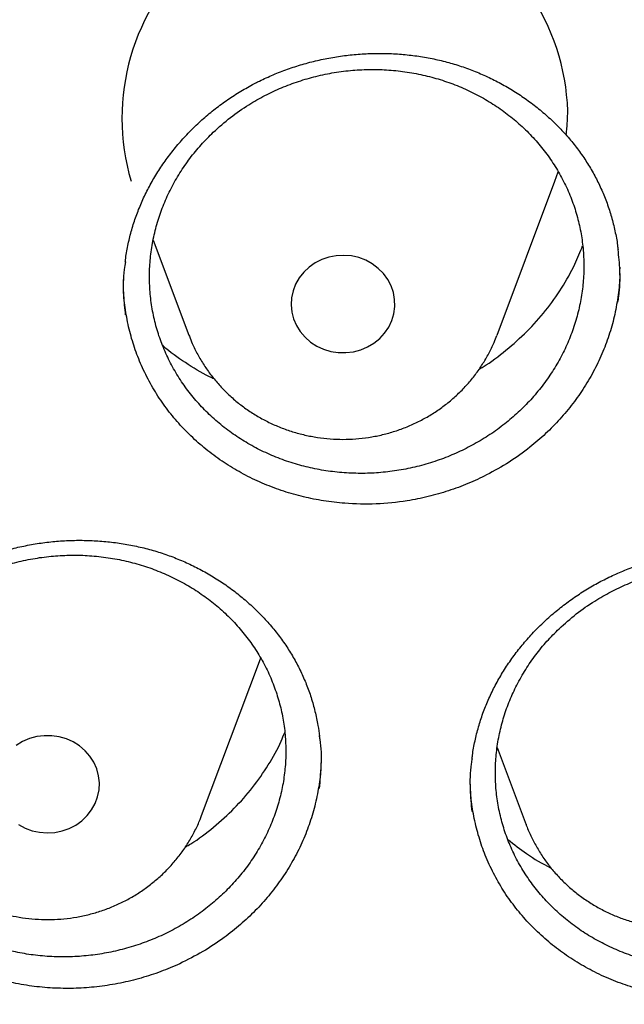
# Model space of a CAD drawing. Header units: millimetres. Extents: x 8 to 795, y 12 to 1770.
# Tile 106 of 127: x 408.68 to 413.34, y 1601.31 to 1608.9. Entities that reach past the tile are written whole.
import ezdxf

# ---------------------------------------------------------------- set-up
doc = ezdxf.new("R2010")
doc.units = ezdxf.units.MM

msp = doc.modelspace()

# ---------------------------------------------------------------- linework, layer by layer
at = {"color": 7, "linetype": 'Continuous', "lineweight": 30}
for p, q in [((412.8054, 1607.6586), (412.831, 1607.7323)), ((412.3584, 1606.4704), (412.8054, 1607.6586)), ((409.7061, 1607.2042), (409.9822, 1606.4704)), ((413.3049, 1606.996), (413.305, 1606.9828)), ((409.9822, 1606.4704), (409.9851, 1606.4628)), ((410.5267, 1603.9557), (410.5367, 1603.9831)), ((410.0796, 1602.7674), (410.5267, 1603.9557)), ((412.3597, 1603.2914), (412.5836, 1602.6965))]:
    msp.add_line(p, q, dxfattribs=at)
at = {"color": 7, "linetype": 'Continuous', "lineweight": 30, "flags": 128}
for points in [[(412.893, 1608.0146), (412.8999, 1608.0853), (412.9043, 1608.2001)], [(410.8049, 1606.8645), (410.7851, 1606.813), (410.7735, 1606.7593), (410.7703, 1606.7045), (410.7757, 1606.65), (410.7895, 1606.5968), (410.8115, 1606.546), (410.841, 1606.4987), (410.8776, 1606.456), (410.9204, 1606.4188), (410.9686, 1606.3878), (411.021, 1606.3637), (411.0767, 1606.347), (411.1343, 1606.3381), (411.1927, 1606.3372), (411.2506, 1606.3442), (411.3068, 1606.3591), (411.3601, 1606.3815), (411.4093, 1606.411), (411.4535, 1606.4468), (411.4916, 1606.4883), (411.5228, 1606.5346), (411.5466, 1606.5847), (411.5623, 1606.6374), (411.5697, 1606.6918), (411.5686, 1606.7465), (411.5589, 1606.8006), (411.541, 1606.8527), (411.5152, 1606.9019), (411.482, 1606.947), (411.4422, 1606.987), (411.3966, 1607.0213), (411.3462, 1607.0489), (411.292, 1607.0693), (411.2353, 1607.0822), (411.1771, 1607.0871), (411.1188, 1607.084), (411.0616, 1607.073), (411.0067, 1607.0543), (410.9553, 1607.0283), (410.9085, 1606.9956), (410.8672, 1606.9568), (410.8324, 1606.9128), (410.8049, 1606.8645)], [(408.6684, 1602.6975), (408.7191, 1602.6703), (408.7735, 1602.6504), (408.8304, 1602.6381), (408.8886, 1602.6337), (408.9469, 1602.6373), (409.004, 1602.6488), (409.0587, 1602.668), (409.1098, 1602.6944), (409.1563, 1602.7276), (409.1971, 1602.7668), (409.2315, 1602.8111), (409.2585, 1602.8596), (409.2778, 1602.9114), (409.2888, 1602.9652), (409.2914, 1603.0199), (409.2854, 1603.0744), (409.2711, 1603.1275), (409.2486, 1603.1781), (409.2186, 1603.225), (409.1815, 1603.2674), (409.1383, 1603.3043), (409.0899, 1603.3348), (409.0372, 1603.3584), (408.9814, 1603.3746), (408.9237, 1603.383), (408.8653, 1603.3834), (408.8074, 1603.3758), (408.7514, 1603.3604), (408.6983, 1603.3375), (408.6494, 1603.3076)]]:
    msp.add_lwpolyline(points, dxfattribs=at)
at = {"color": 7, "linetype": 'Continuous', "lineweight": 30}
msp.add_arc((411.1853, 1608.1432), 1.7199, 1.89482, 196.36603, dxfattribs=at)
for points, knots in [([(356.4037, 1618.2283), (356.4013, 1618.1935), (356.3966, 1618.1228), (356.3904, 1618.0059), (356.3836, 1617.881), (356.3756, 1617.7496), (356.3675, 1617.6087), (356.3596, 1617.4575), (356.3511, 1617.2788), (356.3425, 1617.0702), (356.3344, 1616.8294), (356.3271, 1616.5403), (356.3219, 1616.1986), (356.3208, 1615.7999), (356.3255, 1615.3723), (356.3372, 1614.9124), (356.3571, 1614.4265), (356.3858, 1613.9246), (356.423, 1613.4203), (356.4683, 1612.9175), (356.5218, 1612.4164), (356.5832, 1611.9172), (356.6704, 1611.292), (356.792, 1610.5429), (356.9587, 1609.6727), (357.111, 1608.9838), (357.2344, 1608.4731), (357.3194, 1608.1377), (357.4067, 1607.8084), (357.4938, 1607.4937), (357.5776, 1607.202), (357.6565, 1606.9369), (357.7298, 1606.6981), (357.7967, 1606.4855), (357.8568, 1606.2989), (357.9096, 1606.1384), (357.9547, 1606.0036), (357.9898, 1605.8998), (358.0171, 1605.82), (358.0407, 1605.7514), (358.0669, 1605.6759), (358.0982, 1605.5866), (358.1349, 1605.4828), (358.1812, 1605.3535), (358.2383, 1605.1965), (358.3076, 1605.0093), (358.3867, 1604.8), (358.476, 1604.5689), (358.5761, 1604.316), (358.6855, 1604.0469), (358.8013, 1603.7696), (358.9631, 1603.3924), (359.1731, 1602.9222), (359.4359, 1602.3637), (359.7352, 1601.7579), (360.074, 1601.109), (360.4549, 1600.4213), (360.8466, 1599.7526), (361.2876, 1599.0389), (361.7859, 1598.2788), (362.3478, 1597.475), (362.9346, 1596.6866), (363.4712, 1596.0085), (363.9521, 1595.4302), (364.3742, 1594.9417), (364.8192, 1594.4468), (365.2879, 1593.9461), (365.7468, 1593.476), (366.1921, 1593.0368), (366.6205, 1592.6289), (367.0657, 1592.2198), (367.5272, 1591.8109), (367.9417, 1591.457), (368.296, 1591.1635), (368.578, 1590.935), (368.8416, 1590.7258), (369.0863, 1590.5355), (369.3114, 1590.3633), (369.5073, 1590.2159), (369.6754, 1590.0911), (369.8176, 1589.9868), (369.945, 1589.8942), (370.0499, 1589.8186), (370.1318, 1589.7601), (370.1903, 1589.7184), (370.24, 1589.6832), (370.2964, 1589.6434), (370.3719, 1589.5903), (370.472, 1589.5203), (370.5945, 1589.4354), (370.7396, 1589.3358), (370.9075, 1589.222), (371.1866, 1589.0352), (371.5749, 1588.7817), (372.0709, 1588.4694), (372.5807, 1588.1601), (373.1043, 1587.8545), (373.6415, 1587.5531), (374.2262, 1587.2384), (374.8607, 1586.9125), (375.5468, 1586.5782), (376.2459, 1586.256), (376.9871, 1585.9336), (377.7641, 1585.6167), (378.5755, 1585.3087), (379.3828, 1585.0241), (380.1851, 1584.7623), (380.9769, 1584.524), (381.7576, 1584.3078), (382.5274, 1584.1126), (383.2943, 1583.9355), (384.1383, 1583.7593), (385.0634, 1583.5895), (386.0705, 1583.433), (387.082, 1583.3041), (388.097, 1583.2029), (389.1147, 1583.1297), (390.1343, 1583.0845), (391.1548, 1583.0675), (392.1755, 1583.0789), (393.1953, 1583.1186), (394.2134, 1583.1863), (395.2291, 1583.282), (396.2419, 1583.4056), (397.2528, 1583.5571), (398.2556, 1583.7358), (399.2504, 1583.9413), (400.2365, 1584.1732), (401.2195, 1584.4331), (402.1282, 1584.7006), (402.9645, 1584.9697), (403.7336, 1585.2362), (404.5079, 1585.5243), (405.2944, 1585.8381), (406.092, 1586.1786), (406.8998, 1586.5472), (407.7122, 1586.9427), (408.5279, 1587.3659), (409.1892, 1587.7311), (409.6921, 1588.0213), (410.0304, 1588.2217), (410.3477, 1588.4143), (410.6431, 1588.5977), (410.9155, 1588.7705), (411.1656, 1588.9322), (411.3938, 1589.0824), (411.6022, 1589.2218), (411.7861, 1589.3465), (411.9468, 1589.457), (412.0847, 1589.5529), (412.2041, 1589.6366), (412.2995, 1589.7041), (412.3815, 1589.7624), (412.4628, 1589.8206), (412.5595, 1589.8902), (412.6735, 1589.973), (412.805, 1590.0694), (412.9539, 1590.1796), (413.1166, 1590.3015), (413.2891, 1590.4324), (413.4672, 1590.5693), (413.6494, 1590.7113), (413.9068, 1590.9147), (414.2428, 1591.1862), (414.6597, 1591.534), (415.0919, 1591.9066), (415.5381, 1592.3048), (415.9972, 1592.7297), (416.4201, 1593.1364), (416.805, 1593.5193), (417.1447, 1593.8673), (417.4754, 1594.216), (417.7905, 1594.5577), (418.0886, 1594.8901), (418.3861, 1595.2307), (418.681, 1595.5777), (418.9717, 1595.9296), (419.2419, 1596.2658), (419.494, 1596.5877), (419.7284, 1596.8945), (419.9455, 1597.1854), (420.1443, 1597.4577), (420.3313, 1597.7193), (420.5174, 1597.9849), (420.7125, 1598.2693), (420.9201, 1598.5793), (421.1394, 1598.9151), (421.3695, 1599.2774), (421.6093, 1599.6667), (421.8579, 1600.0836), (422.0943, 1600.4944), (422.3175, 1600.8954), (422.5264, 1601.283), (422.7356, 1601.6845), (422.9389, 1602.0887), (423.1377, 1602.4983), (423.3278, 1602.9048), (423.5087, 1603.3064), (423.6739, 1603.6868), (423.8242, 1604.0456), (423.9606, 1604.3824), (424.0839, 1604.6968), (424.1949, 1604.9887), (424.2802, 1605.2196), (424.3423, 1605.3912), (424.3829, 1605.5049), (424.4166, 1605.6003), (424.4435, 1605.6773), (424.4648, 1605.7388), (424.4862, 1605.8006), (424.5123, 1605.8767), (424.5467, 1605.978), (424.5885, 1606.1027), (424.6456, 1606.2756), (424.7164, 1606.4949), (424.7989, 1606.758), (424.8839, 1607.038), (424.9707, 1607.334), (425.0668, 1607.6744), (425.1714, 1608.0625), (425.2831, 1608.5016), (425.3941, 1608.9665), (425.4949, 1609.4199), (425.5857, 1609.8584), (425.6668, 1610.2786), (425.7445, 1610.7133), (425.8323, 1611.2491), (425.9225, 1611.8738), (426.0074, 1612.5765), (426.0742, 1613.2567), (426.1243, 1613.9141), (426.1594, 1614.5483), (426.1807, 1615.1589), (426.1883, 1615.6554), (426.1887, 1616.0435), (426.1862, 1616.3291), (426.1813, 1616.6077), (426.1741, 1616.875), (426.1655, 1617.1283), (426.1554, 1617.3755), (426.1441, 1617.6138), (426.1317, 1617.8412), (426.1195, 1618.0429), (426.1105, 1618.1696), (426.1063, 1618.2283)], [0, 0, 0, 0, 0.000951, 0.00193, 0.003036, 0.004253, 0.00557, 0.006974, 0.008466, 0.010552, 0.012788, 0.015174, 0.018604, 0.022304, 0.026272, 0.03051, 0.035109, 0.039809, 0.0445, 0.049182, 0.053854, 0.058517, 0.063171, 0.071403, 0.079606, 0.08778, 0.090983, 0.094182, 0.097376, 0.100428, 0.103231, 0.105785, 0.10809, 0.110147, 0.111955, 0.113514, 0.114824, 0.115886, 0.116546, 0.117156, 0.117891, 0.118757, 0.119771, 0.120935, 0.122551, 0.124388, 0.126447, 0.128728, 0.13123, 0.133951, 0.136743, 0.139516, 0.145262, 0.150923, 0.1565, 0.163835, 0.171017, 0.178053, 0.185051, 0.193962, 0.202877, 0.211797, 0.220722, 0.226386, 0.232222, 0.238234, 0.244421, 0.250785, 0.255992, 0.261311, 0.266742, 0.272286, 0.27791, 0.281398, 0.284647, 0.287657, 0.290428, 0.29296, 0.295254, 0.296996, 0.29857, 0.299975, 0.301212, 0.302031, 0.302668, 0.303134, 0.303663, 0.304513, 0.305603, 0.306932, 0.308499, 0.310306, 0.312352, 0.317473, 0.322689, 0.327986, 0.333366, 0.338829, 0.344373, 0.351014, 0.357768, 0.364616, 0.371408, 0.379162, 0.386804, 0.394332, 0.401748, 0.409052, 0.416116, 0.423071, 0.429942, 0.436807, 0.445722, 0.454637, 0.463552, 0.472466, 0.481381, 0.490295, 0.49921, 0.508124, 0.517039, 0.525953, 0.534868, 0.543782, 0.552714, 0.561687, 0.570523, 0.5794, 0.588318, 0.597277, 0.604345, 0.611477, 0.618749, 0.626162, 0.633856, 0.641697, 0.649684, 0.657818, 0.6661, 0.66977, 0.673275, 0.676573, 0.679664, 0.682548, 0.68518, 0.687613, 0.689846, 0.691879, 0.693552, 0.69506, 0.696371, 0.697452, 0.698185, 0.699064, 0.700127, 0.701375, 0.702837, 0.704492, 0.706336, 0.708286, 0.710293, 0.712359, 0.714483, 0.719094, 0.723957, 0.729073, 0.73444, 0.74006, 0.745932, 0.750271, 0.754723, 0.75908, 0.763275, 0.767308, 0.77118, 0.775537, 0.779669, 0.783578, 0.787262, 0.79079, 0.794084, 0.797145, 0.799974, 0.80285, 0.805987, 0.809384, 0.813035, 0.816945, 0.821115, 0.825545, 0.830235, 0.834102, 0.838129, 0.842317, 0.846532, 0.850561, 0.854837, 0.85888, 0.862688, 0.866263, 0.869603, 0.87271, 0.875584, 0.878223, 0.879511, 0.880626, 0.881559, 0.88231, 0.882879, 0.883358, 0.884118, 0.885104, 0.886317, 0.887757, 0.890141, 0.892693, 0.895393, 0.898242, 0.901239, 0.905195, 0.909383, 0.913804, 0.918457, 0.922275, 0.926237, 0.930343, 0.934543, 0.941328, 0.94789, 0.954228, 0.960343, 0.966236, 0.971905, 0.977351, 0.980059, 0.98271, 0.985301, 0.987816, 0.990158, 0.992312, 0.994612, 0.996657, 0.99845, 1, 1, 1, 1]), ([(358.9644, 1612.1596), (358.9677, 1612.1309), (358.9888, 1611.9472), (359.0351, 1611.6094), (359.1037, 1611.1463), (359.1806, 1610.6843), (359.2648, 1610.2235), (359.3565, 1609.7639), (359.4558, 1609.3057), (359.5625, 1608.849), (359.6767, 1608.3938), (359.7982, 1607.9404), (359.9272, 1607.4888), (360.0635, 1607.039), (360.2072, 1606.5913), (360.3582, 1606.1457), (360.5164, 1605.7024), (360.6818, 1605.2613), (360.8544, 1604.8227), (361.0342, 1604.3866), (361.2211, 1603.9532), (361.415, 1603.5225), (361.6159, 1603.0946), (361.8238, 1602.6697), (362.0386, 1602.2478), (362.2603, 1601.8291), (362.4888, 1601.4136), (362.724, 1601.0014), (362.966, 1600.5926), (363.2146, 1600.1874), (363.4698, 1599.7858), (363.7315, 1599.388), (363.9997, 1598.9939), (364.2743, 1598.6038), (364.5552, 1598.2176), (364.8424, 1597.8355), (365.1358, 1597.4576), (365.4354, 1597.084), (365.741, 1596.7147), (366.0526, 1596.3498), (366.3701, 1595.9895), (366.6935, 1595.6338), (367.0227, 1595.2828), (367.3575, 1594.9366), (367.698, 1594.5952), (368.044, 1594.2587), (368.3955, 1593.9273), (368.7523, 1593.601), (369.1144, 1593.2798), (369.4817, 1592.9639), (369.8542, 1592.6533), (370.2317, 1592.3481), (370.6141, 1592.0484), (371.0013, 1591.7542), (371.3933, 1591.4656), (371.79, 1591.1827), (372.1913, 1590.9055), (372.597, 1590.6341), (373.0072, 1590.3686), (373.4216, 1590.1091), (373.8402, 1589.8555), (374.2629, 1589.608), (374.6896, 1589.3666), (375.1202, 1589.1313), (375.5546, 1588.9023), (375.9927, 1588.6795), (376.4343, 1588.4631), (376.8795, 1588.2531), (377.328, 1588.0495), (377.7798, 1587.8523), (378.2347, 1587.6617), (378.6928, 1587.4777), (379.1537, 1587.3002), (379.6175, 1587.1295), (380.0841, 1586.9654), (380.5533, 1586.808), (381.025, 1586.6574), (381.4991, 1586.5137), (381.9755, 1586.3767), (382.454, 1586.2466), (382.9347, 1586.1235), (383.4173, 1586.0072), (383.9017, 1585.8979), (384.3879, 1585.7956), (384.8757, 1585.7003), (385.3649, 1585.6121), (385.8556, 1585.5309), (386.3475, 1585.4567), (386.8406, 1585.3896), (387.3348, 1585.3297), (387.8298, 1585.2768), (388.3257, 1585.2311), (388.8222, 1585.1925), (389.3193, 1585.1611), (389.8169, 1585.1369), (390.3148, 1585.1197), (390.8129, 1585.1098), (391.3111, 1585.107), (391.8094, 1585.1114), (392.3074, 1585.123), (392.8053, 1585.1417), (393.3028, 1585.1676), (393.7998, 1585.2006), (394.2962, 1585.2408), (394.7918, 1585.2881), (395.2867, 1585.3426), (395.7806, 1585.4041), (396.2734, 1585.4728), (396.7651, 1585.5486), (397.2555, 1585.6314), (397.7444, 1585.7212), (398.2319, 1585.8181), (398.7176, 1585.922), (399.2017, 1586.0328), (399.6839, 1586.1506), (400.164, 1586.2754), (400.6421, 1586.407), (401.118, 1586.5455), (401.5916, 1586.6908), (402.0628, 1586.8429), (402.5314, 1587.0018), (402.9973, 1587.1674), (403.4605, 1587.3397), (403.9208, 1587.5186), (404.3782, 1587.7042), (404.8324, 1587.8963), (405.2835, 1588.0949), (405.7313, 1588.2999), (406.1757, 1588.5114), (406.6165, 1588.7293), (407.0538, 1588.9534), (407.4873, 1589.1839), (407.9171, 1589.4205), (408.3429, 1589.6633), (408.7647, 1589.9122), (409.1824, 1590.1672), (409.5958, 1590.4281), (410.005, 1590.6949), (410.4097, 1590.9676), (410.81, 1591.2461), (411.2056, 1591.5303), (411.5966, 1591.8202), (411.9828, 1592.1157), (412.3641, 1592.4166), (412.7404, 1592.7231), (413.1117, 1593.0349), (413.4779, 1593.352), (413.8388, 1593.6744), (414.1945, 1594.0019), (414.5447, 1594.3344), (414.8895, 1594.672), (415.2287, 1595.0145), (415.5623, 1595.3618), (415.8902, 1595.7139), (416.2122, 1596.0707), (416.5284, 1596.4321), (416.8387, 1596.7979), (417.143, 1597.1682), (417.4411, 1597.5428), (417.7332, 1597.9217), (418.019, 1598.3047), (418.2985, 1598.6918), (418.5716, 1599.0829), (418.8384, 1599.4778), (419.0986, 1599.8766), (419.3523, 1600.279), (419.5994, 1600.685), (419.8399, 1601.0946), (420.0736, 1601.5075), (420.3006, 1601.9238), (420.5207, 1602.3433), (420.7339, 1602.7659), (420.9403, 1603.1915), (421.1396, 1603.62), (421.3319, 1604.0513), (421.5172, 1604.4854), (421.6953, 1604.9221), (421.8663, 1605.3613), (422.0302, 1605.8029), (422.1867, 1606.2468), (422.336, 1606.6928), (422.478, 1607.141), (422.6127, 1607.5912), (422.74, 1608.0433), (422.8599, 1608.4971), (422.9724, 1608.9526), (423.0774, 1609.4097), (423.1749, 1609.8682), (423.265, 1610.3281), (423.3475, 1610.7892), (423.4226, 1611.2515), (423.4896, 1611.7148), (423.5367, 1612.0703), (423.559, 1612.2715), (423.5641, 1612.3178)], [0, 0, 0, 0, 0.000972, 0.00622, 0.011468, 0.016716, 0.021964, 0.027212, 0.03246, 0.037709, 0.042957, 0.048205, 0.053453, 0.058702, 0.06395, 0.069198, 0.074447, 0.079695, 0.084943, 0.090192, 0.095441, 0.100689, 0.105938, 0.111186, 0.116435, 0.121684, 0.126933, 0.132182, 0.13743, 0.142679, 0.147928, 0.153177, 0.158426, 0.163676, 0.168925, 0.174174, 0.179423, 0.184673, 0.189922, 0.195171, 0.200421, 0.20567, 0.21092, 0.21617, 0.221419, 0.226669, 0.231919, 0.237169, 0.242418, 0.247668, 0.252918, 0.258168, 0.263418, 0.268668, 0.273918, 0.279169, 0.284419, 0.289669, 0.294919, 0.30017, 0.30542, 0.31067, 0.315921, 0.321171, 0.326422, 0.331672, 0.336923, 0.342173, 0.347424, 0.352674, 0.357925, 0.363176, 0.368426, 0.373677, 0.378928, 0.384178, 0.389429, 0.39468, 0.399931, 0.405182, 0.410432, 0.415683, 0.420934, 0.426185, 0.431436, 0.436687, 0.441938, 0.447189, 0.45244, 0.457691, 0.462942, 0.468193, 0.473444, 0.478694, 0.483945, 0.489196, 0.494447, 0.499698, 0.504949, 0.5102, 0.515451, 0.520702, 0.525953, 0.531204, 0.536455, 0.541706, 0.546957, 0.552208, 0.557459, 0.56271, 0.567961, 0.573212, 0.578463, 0.583714, 0.588965, 0.594216, 0.599467, 0.604718, 0.609968, 0.615219, 0.62047, 0.625721, 0.630972, 0.636222, 0.641473, 0.646724, 0.651975, 0.657225, 0.662476, 0.667726, 0.672977, 0.678228, 0.683478, 0.688729, 0.693979, 0.69923, 0.70448, 0.70973, 0.714981, 0.720231, 0.725481, 0.730732, 0.735982, 0.741232, 0.746482, 0.751732, 0.756982, 0.762232, 0.767482, 0.772732, 0.777982, 0.783232, 0.788481, 0.793731, 0.798981, 0.80423, 0.80948, 0.81473, 0.819979, 0.825228, 0.830478, 0.835727, 0.840976, 0.846226, 0.851475, 0.856724, 0.861973, 0.867222, 0.872471, 0.87772, 0.882969, 0.888218, 0.893467, 0.898715, 0.903964, 0.909213, 0.914461, 0.91971, 0.924958, 0.930207, 0.935455, 0.940704, 0.945952, 0.9512, 0.956449, 0.961697, 0.966945, 0.972193, 0.977442, 0.98269, 0.987938, 0.993186, 0.998434, 1, 1, 1, 1]), ([(410.5119, 1608.4242), (410.5296, 1608.4329), (410.5825, 1608.459), (410.6732, 1608.4978), (410.7848, 1608.5385), (410.8995, 1608.5728), (411.0167, 1608.6008), (411.1361, 1608.6221), (411.2568, 1608.6367), (411.3782, 1608.6444), (411.4997, 1608.6451), (411.6205, 1608.6388), (411.7398, 1608.6256), (411.8571, 1608.6055), (411.9717, 1608.5788), (412.0832, 1608.5454), (412.1919, 1608.5054), (412.2981, 1608.4589), (412.4018, 1608.4058), (412.5024, 1608.3462), (412.5993, 1608.2806), (412.6916, 1608.2093), (412.7789, 1608.1326), (412.8604, 1608.0513), (412.9357, 1607.9658), (413.0042, 1607.8766), (413.0657, 1607.7844), (413.1199, 1607.6892), (413.1674, 1607.5907), (413.2083, 1607.4887), (413.2425, 1607.3835), (413.2691, 1607.2755), (413.2856, 1607.1906), (413.2907, 1607.1416), (413.2919, 1607.1297)], [0, 0, 0, 0, 0.0160356, 0.0478007, 0.0797225, 0.1118726, 0.144226, 0.1767453, 0.2093823, 0.2420814, 0.2747719, 0.3073826, 0.3398571, 0.3721471, 0.404216, 0.4360301, 0.4676925, 0.4997736, 0.5322068, 0.5649282, 0.5978601, 0.6309155, 0.6640016, 0.6969968, 0.7298168, 0.7623891, 0.794657, 0.8266196, 0.8585622, 0.8909003, 0.9235224, 0.9563795, 0.9894123, 1, 1, 1, 1]), ([(410.1701, 1608.0366), (410.1381, 1608.0048), (410.074, 1607.9408), (409.988, 1607.8353), (409.9102, 1607.7229), (409.843, 1607.6049), (409.7869, 1607.483), (409.7421, 1607.3581), (409.7082, 1607.2291), (409.6863, 1607.0986), (409.6762, 1606.9674), (409.678, 1606.8369), (409.6917, 1606.7058), (409.7173, 1606.5771), (409.7544, 1606.4513), (409.8026, 1606.3298), (409.8622, 1606.2116), (409.9325, 1606.099), (410.0127, 1605.9929), (410.1018, 1605.8941), (410.2008, 1605.8018), (410.3078, 1605.7182), (410.422, 1605.6437), (410.5421, 1605.5787), (410.6693, 1605.523), (410.801, 1605.4777), (410.936, 1605.4433), (411.0736, 1605.4195), (411.2148, 1605.4065), (411.3569, 1605.4047), (411.4981, 1605.4141), (411.6376, 1605.4343), (411.7766, 1605.4656), (411.9122, 1605.5077), (412.0434, 1605.56), (412.169, 1605.6218), (412.2902, 1605.6939), (412.4043, 1605.7748), (412.5105, 1605.8641), (412.6081, 1605.9605), (412.6978, 1606.0652), (412.7776, 1606.1759), (412.847, 1606.292), (412.9056, 1606.4122), (412.9538, 1606.5376), (412.9903, 1606.6656), (413.0151, 1606.7955), (413.0281, 1606.9258), (413.0293, 1607.0578), (413.0185, 1607.1887), (412.9959, 1607.3178), (412.9619, 1607.4436), (412.9161, 1607.5674), (412.8591, 1607.6865), (412.7916, 1607.8002), (412.7144, 1607.9074), (412.6266, 1608.009), (412.53, 1608.1029), (412.4252, 1608.1884), (412.3134, 1608.2649), (412.1936, 1608.3329), (412.068, 1608.3909), (411.9377, 1608.4386), (411.804, 1608.4757), (411.6656, 1608.5024), (411.5254, 1608.5179), (411.3847, 1608.5224), (411.244, 1608.516), (411.1025, 1608.4983), (410.9629, 1608.4696), (410.8269, 1608.4303), (410.6953, 1608.3809), (410.5669, 1608.3209), (410.4344, 1608.2452), (410.2992, 1608.1523), (410.2133, 1608.0753), (410.1701, 1608.0366)], [0, 0, 0, 0, 0.013176, 0.026444, 0.040001, 0.053657, 0.066881, 0.080222, 0.093657, 0.107314, 0.120538, 0.133878, 0.147313, 0.160969, 0.174197, 0.187541, 0.20098, 0.214639, 0.227873, 0.241224, 0.254669, 0.268335, 0.281575, 0.294907, 0.308383, 0.322055, 0.33525, 0.348537, 0.362113, 0.375788, 0.38903, 0.402365, 0.415843, 0.429518, 0.442755, 0.456109, 0.469558, 0.483228, 0.496459, 0.509806, 0.523249, 0.536912, 0.550138, 0.56348, 0.576917, 0.590574, 0.603798, 0.617138, 0.630573, 0.644229, 0.657455, 0.670797, 0.684235, 0.697893, 0.711125, 0.724473, 0.737916, 0.75158, 0.764818, 0.778173, 0.791623, 0.805293, 0.818535, 0.831871, 0.845349, 0.859024, 0.872219, 0.885506, 0.899081, 0.912757, 0.925996, 0.939352, 0.952803, 0.966474, 0.983144, 1, 1, 1, 1]), ([(409.491, 1607.0348), (409.4915, 1607.0405), (409.4955, 1607.0833), (409.5102, 1607.1623), (409.5355, 1607.2709), (409.5687, 1607.3768), (409.6089, 1607.4804), (409.6562, 1607.5819), (409.7107, 1607.6816), (409.7722, 1607.7788), (409.8403, 1607.873), (409.9149, 1607.9637), (409.9955, 1608.0503), (410.0816, 1608.1322), (410.1727, 1608.209), (410.2683, 1608.2802), (410.368, 1608.3454), (410.4499, 1608.3925), (410.4985, 1608.4174), (410.5119, 1608.4242)], [0, 0, 0, 0, 0.009943, 0.074946, 0.139305, 0.202935, 0.265979, 0.329534, 0.393591, 0.458077, 0.5229, 0.58795, 0.653106, 0.718214, 0.783142, 0.847784, 0.912054, 0.975895, 1, 1, 1, 1]), ([(412.2209, 1606.2105), (412.2309, 1606.2161), (412.3046, 1606.2578), (412.4295, 1606.3541), (412.5921, 1606.4982), (412.7362, 1606.659), (412.8596, 1606.8331), (412.9557, 1607.0012), (412.9999, 1607.114), (413.0187, 1607.1617)], [0, 0, 0, 0, 0.0264368, 0.1959082, 0.3659197, 0.5353915, 0.7049481, 0.8750452, 1, 1, 1, 1]), ([(413.2915, 1606.7264), (413.2939, 1606.741), (413.3075, 1606.8216), (413.3104, 1606.9584), (413.2979, 1607.0787), (413.2923, 1607.133)], [0, 0, 0, 0, 0.1083301, 0.5972345, 1, 1, 1, 1]), ([(409.4919, 1607.0377), (409.4887, 1607.0177), (409.4745, 1606.9315), (409.4725, 1606.7934), (409.4853, 1606.6773), (409.4908, 1606.6272)], [0, 0, 0, 0, 0.147278, 0.632092, 1, 1, 1, 1]), ([(413.3052, 1606.9473), (413.3053, 1606.9426), (413.3059, 1606.8879), (413.2942, 1606.782), (413.2691, 1606.6329), (413.2292, 1606.4864), (413.1771, 1606.3439), (413.1117, 1606.2041), (413.034, 1606.0702), (412.9449, 1605.9429), (412.8455, 1605.8234), (412.7347, 1605.7106), (412.6044, 1605.5986), (412.4535, 1605.4895), (412.337, 1605.4258), (412.2784, 1605.3937)], [0, 0, 0, 0, 0.007469, 0.087042, 0.167923, 0.246215, 0.325198, 0.404742, 0.485595, 0.563804, 0.642701, 0.722158, 0.802918, 0.900921, 1, 1, 1, 1]), ([(412.2784, 1605.3937), (412.2308, 1605.3708), (412.1353, 1605.3248), (411.9839, 1605.2696), (411.8269, 1605.2248), (411.6408, 1605.1875), (411.4252, 1605.166), (411.2091, 1605.17), (411.022, 1605.1918), (410.8648, 1605.223), (410.7121, 1605.2663), (410.5627, 1605.322), (410.4196, 1605.3892), (410.284, 1605.4673), (410.1569, 1605.5553), (410.0373, 1605.6542), (409.9275, 1605.7621), (409.8285, 1605.8782), (409.7408, 1606.0014), (409.664, 1606.1327), (409.5998, 1606.2696), (409.5486, 1606.4108), (409.5105, 1606.5549), (409.4863, 1606.7035), (409.4753, 1606.8197), (409.4771, 1606.8862), (409.4775, 1606.9018)], [0, 0, 0, 0, 0.040465, 0.081215, 0.12285, 0.164788, 0.225681, 0.287562, 0.329493, 0.370038, 0.410872, 0.452146, 0.494021, 0.534498, 0.575331, 0.616455, 0.658249, 0.698813, 0.739662, 0.780952, 0.822845, 0.863352, 0.904218, 0.945376, 0.987209, 1, 1, 1, 1]), ([(409.986, 1606.4628), (409.993, 1606.4444), (410.0113, 1606.3964), (410.0487, 1606.322), (410.0972, 1606.2399), (410.1524, 1606.1617), (410.2137, 1606.0879), (410.2809, 1606.0189), (410.3534, 1605.955), (410.4309, 1605.8967), (410.5129, 1605.8444), (410.599, 1605.7984), (410.6886, 1605.7589), (410.7812, 1605.7262), (410.8763, 1605.7005), (410.9732, 1605.6821), (411.0713, 1605.6709), (411.1702, 1605.6672), (411.2691, 1605.6709), (411.3674, 1605.6821), (411.4646, 1605.7006), (411.5601, 1605.7264), (411.6531, 1605.7593), (411.7433, 1605.7992), (411.8299, 1605.8457), (411.9124, 1605.8986), (411.9904, 1605.9576), (412.0633, 1606.0223), (412.1307, 1606.0923), (412.1922, 1606.1671), (412.2474, 1606.2462), (412.2957, 1606.3293), (412.3327, 1606.404), (412.3506, 1606.452), (412.3573, 1606.4701)], [0, 0, 0, 0, 0.019652, 0.051241, 0.082866, 0.114536, 0.146256, 0.17803, 0.209862, 0.241751, 0.273697, 0.305699, 0.337754, 0.369858, 0.402005, 0.434192, 0.466412, 0.498658, 0.530926, 0.563206, 0.595492, 0.627775, 0.660049, 0.692305, 0.724537, 0.756735, 0.788894, 0.821007, 0.853067, 0.88507, 0.917012, 0.948893, 0.980712, 1, 1, 1, 1]), ([(410.1767, 1606.1344), (410.1644, 1606.1398), (410.0857, 1606.1744), (409.9546, 1606.2594), (409.8339, 1606.3412), (409.7814, 1606.3917), (409.7794, 1606.3936)], [0, 0, 0, 0, 0.083845, 0.533638, 0.982001, 1, 1, 1, 1]), ([(408.2701, 1604.703), (408.2882, 1604.7111), (408.342, 1604.7351), (408.4341, 1604.7704), (408.5471, 1604.8069), (408.6629, 1604.8369), (408.7811, 1604.8605), (408.9011, 1604.8775), (409.0222, 1604.8877), (409.1438, 1604.891), (409.2651, 1604.8873), (409.3854, 1604.8768), (409.504, 1604.8594), (409.6203, 1604.8353), (409.7337, 1604.8046), (409.8437, 1604.7674), (409.9506, 1604.7238), (410.0548, 1604.6738), (410.1563, 1604.6173), (410.2544, 1604.5545), (410.3485, 1604.4858), (410.4379, 1604.4116), (410.522, 1604.3323), (410.6003, 1604.2486), (410.672, 1604.1609), (410.737, 1604.0698), (410.7947, 1603.9759), (410.8452, 1603.8793), (410.8888, 1603.7796), (410.9257, 1603.6768), (410.9554, 1603.5709), (410.977, 1603.4718), (410.9851, 1603.4076), (410.9886, 1603.3801)], [0, 0, 0, 0, 0.016344, 0.048699, 0.081214, 0.113962, 0.146918, 0.180045, 0.213292, 0.246604, 0.279908, 0.313132, 0.346217, 0.379116, 0.411789, 0.444203, 0.476465, 0.509155, 0.542207, 0.575555, 0.60912, 0.642815, 0.676545, 0.710187, 0.743655, 0.776874, 0.809786, 0.84239, 0.874974, 0.907962, 0.941239, 0.974755, 1, 1, 1, 1]), ([(413.2088, 1604.5983), (413.2267, 1604.6069), (413.2799, 1604.6324), (413.371, 1604.6704), (413.4831, 1604.71), (413.5982, 1604.7433), (413.7157, 1604.7703), (413.8353, 1604.7907), (413.9561, 1604.8043), (414.0776, 1604.8111), (414.1989, 1604.811), (414.3195, 1604.8039), (414.4386, 1604.7899), (414.5555, 1604.7692), (414.6697, 1604.7418), (414.7806, 1604.7079), (414.8887, 1604.6674), (414.9942, 1604.6205), (415.0972, 1604.567), (415.197, 1604.5071), (415.2929, 1604.4413), (415.3843, 1604.3697), (415.4705, 1604.293), (415.551, 1604.2116), (415.6251, 1604.1261), (415.6925, 1604.037), (415.7527, 1603.9449), (415.8058, 1603.8498), (415.8521, 1603.7516), (415.8916, 1603.65), (415.9245, 1603.5451), (415.9497, 1603.4375), (415.9644, 1603.3586), (415.9684, 1603.3154), (415.969, 1603.3092)], [0, 0, 0, 0, 0.016117, 0.048011, 0.080064, 0.112348, 0.144837, 0.177496, 0.210274, 0.243117, 0.275955, 0.308714, 0.341339, 0.37378, 0.406, 0.437967, 0.469787, 0.502027, 0.534624, 0.567513, 0.600615, 0.633845, 0.66711, 0.700287, 0.733292, 0.766053, 0.798511, 0.830665, 0.862793, 0.895316, 0.928125, 0.961168, 0.994386, 1, 1, 1, 1]), ([(407.8643, 1604.291), (407.8325, 1604.2593), (407.7686, 1604.1955), (407.6832, 1604.0904), (407.6058, 1603.9784), (407.5393, 1603.8609), (407.4838, 1603.7395), (407.4396, 1603.6153), (407.4064, 1603.4869), (407.3851, 1603.357), (407.3757, 1603.2265), (407.3782, 1603.0967), (407.3925, 1602.9665), (407.4188, 1602.8384), (407.4567, 1602.7134), (407.5055, 1602.5927), (407.5658, 1602.4752), (407.6367, 1602.3634), (407.7175, 1602.258), (407.8072, 1602.16), (407.9068, 1602.0685), (408.0144, 1601.9855), (408.129, 1601.9117), (408.2495, 1601.8474), (408.3771, 1601.7922), (408.5092, 1601.7476), (408.6444, 1601.7137), (408.7822, 1601.6904), (408.9236, 1601.6778), (409.0658, 1601.6764), (409.2071, 1601.6861), (409.3465, 1601.7066), (409.4854, 1601.7381), (409.6207, 1601.7802), (409.7517, 1601.8325), (409.877, 1601.8943), (409.9979, 1601.9663), (410.1115, 1602.0471), (410.2174, 1602.1361), (410.3145, 1602.2322), (410.4037, 1602.3365), (410.4829, 1602.4468), (410.5517, 1602.5624), (410.6097, 1602.682), (410.6572, 1602.8068), (410.6931, 1602.9342), (410.7172, 1603.0634), (410.7295, 1603.1931), (410.7301, 1603.3243), (410.7186, 1603.4545), (410.6953, 1603.5828), (410.6606, 1603.7079), (410.6141, 1603.8309), (410.5565, 1603.9492), (410.4883, 1604.0621), (410.4105, 1604.1686), (410.3221, 1604.2695), (410.2249, 1604.3626), (410.1196, 1604.4474), (410.0074, 1604.5232), (409.8871, 1604.5906), (409.7612, 1604.6479), (409.6309, 1604.6949), (409.4969, 1604.7315), (409.3581, 1604.7578), (409.2172, 1604.773), (409.0761, 1604.777), (408.9354, 1604.7702), (408.7941, 1604.7523), (408.6549, 1604.7234), (408.5191, 1604.684), (408.3877, 1604.6345), (408.2596, 1604.5746), (408.1275, 1604.499), (407.9927, 1604.4063), (407.9073, 1604.3296), (407.8643, 1604.291)], [0, 0, 0, 0, 0.013176, 0.026444, 0.04, 0.053656, 0.066879, 0.08022, 0.093655, 0.107311, 0.120537, 0.133879, 0.147317, 0.160974, 0.174206, 0.187554, 0.200997, 0.21466, 0.227898, 0.241252, 0.254702, 0.268372, 0.281614, 0.294949, 0.308427, 0.322102, 0.335297, 0.348584, 0.36216, 0.375835, 0.389075, 0.402431, 0.415882, 0.429554, 0.442787, 0.456137, 0.469582, 0.483248, 0.496475, 0.509818, 0.523257, 0.536916, 0.55014, 0.56348, 0.576916, 0.590571, 0.603796, 0.617138, 0.630574, 0.64423, 0.65746, 0.670806, 0.684247, 0.697908, 0.711144, 0.724496, 0.737944, 0.751612, 0.764853, 0.778187, 0.791664, 0.805338, 0.818533, 0.83182, 0.845396, 0.859072, 0.872313, 0.885646, 0.899123, 0.912797, 0.926032, 0.939384, 0.952831, 0.966499, 0.983156, 1, 1, 1, 1]), ([(412.8377, 1604.2083), (412.8057, 1604.1764), (412.7415, 1604.1123), (412.6555, 1604.0066), (412.5776, 1603.8941), (412.5105, 1603.7761), (412.4545, 1603.6544), (412.4097, 1603.5297), (412.376, 1603.4009), (412.3542, 1603.2706), (412.3443, 1603.1398), (412.3462, 1603.0098), (412.3601, 1602.8793), (412.3859, 1602.751), (412.4233, 1602.6259), (412.4717, 1602.505), (412.5317, 1602.3875), (412.6022, 1602.2756), (412.6827, 1602.1703), (412.7721, 1602.0723), (412.8715, 1601.9809), (412.9788, 1601.8981), (413.0933, 1601.8244), (413.2138, 1601.7603), (413.3414, 1601.7054), (413.4734, 1601.661), (413.6087, 1601.6274), (413.7466, 1601.6045), (413.8882, 1601.5923), (414.0306, 1601.5913), (414.1721, 1601.6015), (414.3118, 1601.6224), (414.4511, 1601.6544), (414.5869, 1601.6971), (414.7183, 1601.7499), (414.8441, 1601.8123), (414.9654, 1601.8848), (415.0796, 1601.9661), (415.1859, 1602.0557), (415.2836, 1602.1523), (415.3733, 1602.2571), (415.4531, 1602.368), (415.5225, 1602.4841), (415.581, 1602.6042), (415.6291, 1602.7294), (415.6655, 1602.8572), (415.6901, 1602.9868), (415.703, 1603.1167), (415.704, 1603.2483), (415.693, 1603.3788), (415.6702, 1603.5072), (415.636, 1603.6325), (415.5899, 1603.7556), (415.5327, 1603.874), (415.4649, 1603.987), (415.3874, 1604.0935), (415.2993, 1604.1943), (415.2023, 1604.2873), (415.0972, 1604.372), (414.9851, 1604.4476), (414.8649, 1604.5148), (414.7183, 1604.5813), (414.5423, 1604.6405), (414.3588, 1604.6785), (414.1948, 1604.6956), (414.0534, 1604.6993), (413.9125, 1604.692), (413.7709, 1604.6736), (413.6314, 1604.6443), (413.4951, 1604.6043), (413.3634, 1604.5544), (413.2348, 1604.4938), (413.1021, 1604.4176), (412.9668, 1604.3243), (412.8809, 1604.2471), (412.8377, 1604.2083)], [0, 0, 0, 0, 0.013174, 0.02644, 0.039994, 0.053648, 0.06687, 0.080208, 0.093642, 0.107296, 0.120519, 0.133858, 0.147293, 0.160947, 0.174176, 0.187522, 0.200962, 0.214622, 0.227859, 0.241212, 0.25466, 0.268329, 0.281572, 0.294908, 0.308387, 0.322062, 0.33526, 0.348549, 0.362128, 0.375806, 0.389048, 0.402384, 0.415862, 0.429538, 0.442774, 0.456126, 0.469574, 0.483243, 0.49647, 0.509815, 0.523255, 0.536915, 0.550138, 0.563477, 0.576912, 0.590566, 0.603788, 0.617127, 0.630561, 0.644215, 0.657441, 0.670784, 0.684223, 0.697881, 0.711115, 0.724466, 0.737911, 0.751577, 0.764819, 0.778153, 0.79163, 0.805304, 0.82517, 0.845354, 0.859032, 0.872276, 0.885612, 0.899092, 0.912769, 0.926008, 0.939363, 0.952813, 0.966484, 0.983149, 1, 1, 1, 1]), ([(412.1661, 1603.2027), (412.1671, 1603.2127), (412.1718, 1603.2597), (412.1879, 1603.3426), (412.2142, 1603.4505), (412.2484, 1603.5557), (412.2895, 1603.6586), (412.3377, 1603.7593), (412.393, 1603.8581), (412.4553, 1603.9546), (412.5243, 1604.048), (412.5996, 1604.1379), (412.6809, 1604.2237), (412.7676, 1604.3049), (412.8594, 1604.381), (412.9556, 1604.4516), (413.0558, 1604.5161), (413.1408, 1604.5643), (413.1926, 1604.5902), (413.2088, 1604.5983)], [0, 0, 0, 0, 0.017429, 0.081689, 0.145311, 0.208202, 0.270423, 0.333136, 0.396342, 0.459975, 0.523944, 0.588144, 0.652455, 0.716731, 0.780836, 0.844666, 0.908135, 0.971183, 1, 1, 1, 1]), ([(409.9536, 1602.5244), (409.968, 1602.5326), (410.0457, 1602.5771), (410.1738, 1602.6761), (410.3341, 1602.821), (410.4758, 1602.982), (410.5966, 1603.1558), (410.6783, 1603.2989), (410.7119, 1603.3857), (410.7206, 1603.4081)], [0, 0, 0, 0, 0.040509, 0.219707, 0.398995, 0.578854, 0.758142, 0.937484, 1, 1, 1, 1]), ([(410.9888, 1602.9755), (410.9947, 1603.0357), (411.007, 1603.1621), (411.0039, 1603.2992), (410.9908, 1603.3739), (410.9891, 1603.3835)], [0, 0, 0, 0, 0.442541, 0.928658, 1, 1, 1, 1]), ([(411.0024, 1603.2479), (411.0017, 1603.2054), (411.0004, 1603.1129), (410.9817, 1602.9702), (410.95, 1602.8227), (410.9045, 1602.6783), (410.8468, 1602.5383), (410.7759, 1602.4017), (410.693, 1602.2712), (410.599, 1602.1477), (410.4949, 1602.0324), (410.3798, 1601.9242), (410.2452, 1601.8174), (410.0899, 1601.7142), (409.9708, 1601.655), (409.9109, 1601.6252)], [0, 0, 0, 0, 0.064031, 0.139061, 0.215325, 0.289211, 0.363615, 0.438615, 0.51485, 0.588639, 0.662945, 0.737844, 0.813973, 0.906477, 1, 1, 1, 1]), ([(412.1661, 1603.2059), (412.1637, 1603.1927), (412.1499, 1603.1136), (412.1469, 1602.9762), (412.1587, 1602.854), (412.1642, 1602.7976)], [0, 0, 0, 0, 0.098087, 0.583355, 1, 1, 1, 1]), ([(409.9109, 1601.6252), (409.8625, 1601.6042), (409.7654, 1601.5619), (409.6122, 1601.5125), (409.4539, 1601.4738), (409.2929, 1601.4477), (409.1315, 1601.4343), (408.9704, 1601.4337), (408.8085, 1601.4456), (408.649, 1601.4701), (408.4932, 1601.5068), (408.3425, 1601.5554), (408.1955, 1601.6161), (408.0554, 1601.6881), (407.923, 1601.7707), (407.7996, 1601.8628), (407.6841, 1601.9655), (407.5789, 1602.0766), (407.4845, 1602.1957), (407.4018, 1602.3214), (407.3301, 1602.455), (407.2714, 1602.5935), (407.2257, 1602.7358), (407.1938, 1602.8806), (407.1745, 1603.0233), (407.1729, 1603.1178), (407.1721, 1603.1624)], [0, 0, 0, 0, 0.0411558, 0.0826007, 0.124944, 0.1675947, 0.2089203, 0.2505427, 0.292614, 0.3352959, 0.3766068, 0.4182118, 0.4601516, 0.502778, 0.5440288, 0.5855687, 0.6274411, 0.6699958, 0.7111608, 0.7529156, 0.79497, 0.8376375, 0.8789406, 0.9205341, 0.9624621, 1, 1, 1, 1]), ([(414.9344, 1601.5696), (414.8865, 1601.5472), (414.7906, 1601.5021), (414.6388, 1601.4482), (414.4815, 1601.4047), (414.3213, 1601.3738), (414.1602, 1601.3556), (413.9991, 1601.3501), (413.8367, 1601.3572), (413.6764, 1601.3768), (413.5195, 1601.4088), (413.3674, 1601.4528), (413.2186, 1601.5092), (413.0764, 1601.5769), (412.9416, 1601.6555), (412.8156, 1601.7439), (412.6971, 1601.8431), (412.5887, 1601.9511), (412.491, 1602.0674), (412.4047, 1602.1906), (412.3293, 1602.322), (412.2668, 1602.4587), (412.2172, 1602.5997), (412.1813, 1602.7435), (412.1586, 1602.8809), (412.1545, 1602.9705), (412.1527, 1603.0104)], [0, 0, 0, 0, 0.041292, 0.082874, 0.125356, 0.168146, 0.209639, 0.25143, 0.293671, 0.336525, 0.378013, 0.419795, 0.461914, 0.504723, 0.546152, 0.587872, 0.629926, 0.672666, 0.714003, 0.755933, 0.798165, 0.841012, 0.882477, 0.924233, 0.966326, 1, 1, 1, 1]), ([(407.7056, 1602.7624), (407.7167, 1602.7349), (407.7396, 1602.678), (407.783, 1602.5955), (407.8335, 1602.5144), (407.8904, 1602.4375), (407.9534, 1602.3649), (408.0221, 1602.2973), (408.0961, 1602.235), (408.1749, 1602.1784), (408.2582, 1602.1278), (408.3453, 1602.0836), (408.4358, 1602.046), (408.5292, 1602.0153), (408.6248, 1601.9916), (408.7221, 1601.9752), (408.8205, 1601.9662), (408.9195, 1601.9646), (409.0183, 1601.9704), (409.1164, 1601.9836), (409.2131, 1602.0042), (409.3079, 1602.0321), (409.4002, 1602.067), (409.4894, 1602.1088), (409.5749, 1602.1571), (409.6562, 1602.2118), (409.7328, 1602.2724), (409.8042, 1602.3386), (409.87, 1602.41), (409.9297, 1602.4861), (409.9832, 1602.5663), (410.0294, 1602.6505), (410.0614, 1602.718), (410.0755, 1602.7582), (410.079, 1602.7683)], [0, 0, 0, 0, 0.029538, 0.061093, 0.092686, 0.124326, 0.156017, 0.187763, 0.219567, 0.251428, 0.283347, 0.31532, 0.347344, 0.379417, 0.411531, 0.443683, 0.475867, 0.508075, 0.540303, 0.572541, 0.604782, 0.637019, 0.669244, 0.701449, 0.733628, 0.765771, 0.797873, 0.829927, 0.861927, 0.893869, 0.92575, 0.957569, 0.989327, 1, 1, 1, 1]), ([(412.5826, 1602.7002), (412.5839, 1602.6963), (412.5953, 1602.6625), (412.6234, 1602.601), (412.6674, 1602.5166), (412.7187, 1602.436), (412.7762, 1602.3595), (412.8398, 1602.2874), (412.909, 1602.2203), (412.9835, 1602.1585), (413.0627, 1602.1024), (413.1463, 1602.0524), (413.2338, 1602.0088), (413.3246, 1601.9718), (413.4182, 1601.9418), (413.514, 1601.9188), (413.6115, 1601.9031), (413.71, 1601.8948), (413.8089, 1601.8939), (413.9077, 1601.9004), (414.0057, 1601.9143), (414.1023, 1601.9356), (414.1969, 1601.9641), (414.2889, 1601.9997), (414.3778, 1602.0421), (414.4629, 1602.0911), (414.5438, 1602.1463), (414.6199, 1602.2075), (414.6908, 1602.2742), (414.7559, 1602.3461), (414.8123, 1602.4183), (414.8442, 1602.4681), (414.8588, 1602.4908)], [0, 0, 0, 0, 0.004383, 0.038401, 0.072454, 0.10655, 0.140696, 0.174898, 0.209159, 0.243483, 0.277869, 0.312317, 0.346823, 0.381385, 0.415997, 0.450654, 0.485352, 0.520082, 0.55484, 0.589617, 0.624404, 0.659194, 0.693978, 0.728749, 0.763498, 0.798217, 0.832898, 0.867534, 0.902116, 0.93664, 0.971101, 1, 1, 1, 1]), ([(412.4427, 1602.5827), (412.4902, 1602.5457), (412.5933, 1602.4652), (412.7069, 1602.3942), (412.7736, 1602.3644), (412.7743, 1602.3641)], [0, 0, 0, 0, 0.45734, 0.994496, 1, 1, 1, 1])]:
    msp.add_open_spline(points, degree=3, knots=knots, dxfattribs=at)

doc.saveas('drawing.dxf')
